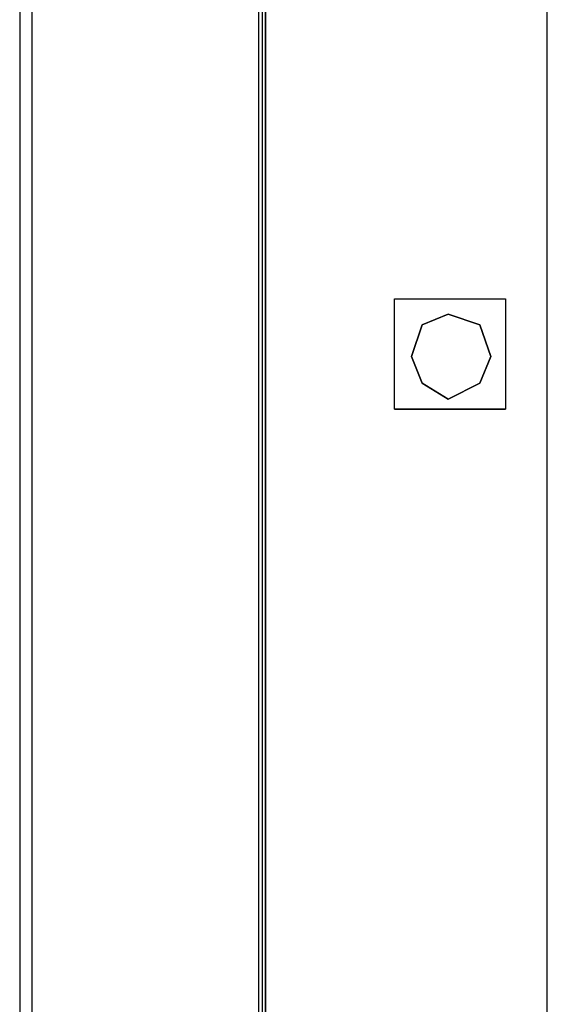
# Model space of a CAD drawing. Header units: millimetres. Extents: x 18084 to 47233, y 38174 to 56392.
# Tile 252 of 253: x 25778 to 25823, y 53799 to 53882. Entities that reach past the tile are written whole.
import ezdxf

# ---------------------------------------------------------------- set-up
doc = ezdxf.new("R2010")
doc.units = ezdxf.units.MM
doc.header["$LTSCALE"] = 100
for name, color, linetype in [('5', 7, 'Continuous'), ('50', 7, 'Continuous'), ('60', 7, 'Continuous')]:
    doc.layers.add(name, color=color, linetype=linetype)

msp = doc.modelspace()

# ---------------------------------------------------------------- linework, layer by layer
at = {"layer": '5', "color": 7}
msp.add_lwpolyline([(25779.436, 54295.287), (25779.436, 53524.452)], dxfattribs=at)
at = {"layer": '50', "color": 59}
for p, q in [((25778.435, 54295.619), (25778.435, 53527.122)), ((25798.434, 54278.289), (25798.434, 53524.45)), ((25822.617, 53526.455), (25822.617, 54264.692))]:
    msp.add_line(p, q, dxfattribs=at)
at = {"layer": '50', "color": 7}
for points in [[(25822.617, 53526.455), (25822.617, 54264.692), (25805.422, 54264.692), (25804.086, 54266.027), (25804.086, 54277.986), (25804.086, 54278.376), (25803.641, 54278.376), (25803.641, 54278.376), (25798.744, 54278.376), (25798.744, 53526.455)], [(25822.617, 53526.455), (25822.617, 54264.692), (25805.422, 54264.692), (25804.086, 54266.027), (25804.086, 54277.986), (25804.086, 54278.376), (25803.641, 54278.376), (25803.641, 54278.376), (25798.744, 54278.376), (25798.744, 53526.455)], [(25822.617, 53526.455), (25822.617, 54264.693)], [(25809.817, 53858.131), (25819.111, 53858.131), (25819.111, 53848.895)], [(25809.817, 53848.895), (25809.817, 53858.131)], [(25809.817, 53848.897), (25819.111, 53848.897)]]:
    msp.add_lwpolyline(points, dxfattribs=at)
for points in [[(25809.817, 53858.131), (25819.111, 53858.131), (25819.111, 53848.895), (25809.817, 53848.895), (25809.817, 53858.131)], [(25817.884, 53853.289), (25816.98, 53855.947), (25814.323, 53856.85), (25812.144, 53855.947), (25811.241, 53853.289), (25812.144, 53851.057), (25814.323, 53849.728), (25816.98, 53851.057), (25817.884, 53853.289)], [(25817.884, 53853.289), (25816.98, 53855.947), (25814.323, 53856.85), (25812.144, 53855.947), (25811.241, 53853.289), (25812.144, 53851.057), (25814.323, 53849.728), (25816.98, 53851.057), (25817.884, 53853.289)]]:
    msp.add_lwpolyline(points, close=True, dxfattribs=at)
at = {"layer": '50', "color": 59}
for points in [[(25809.817, 53858.131), (25819.111, 53858.131), (25819.111, 53848.895), (25809.817, 53848.895), (25809.817, 53858.131)], [(25809.817, 53858.131), (25819.111, 53858.131), (25819.111, 53848.895), (25809.817, 53848.895), (25809.817, 53858.131)], [(25816.98, 53855.947), (25817.884, 53853.289), (25816.98, 53851.057), (25814.323, 53849.728), (25812.144, 53851.057), (25811.241, 53853.289), (25812.144, 53855.947), (25814.323, 53856.85), (25816.98, 53855.947)]]:
    msp.add_lwpolyline(points, close=True, dxfattribs=at)
at = {"layer": '60', "color": 7}
msp.add_line((25799.013, 53526.455), (25799.013, 54277.502), dxfattribs=at)
at = {"layer": '60', "color": 59}
msp.add_line((25799.013, 54277.502), (25799.013, 53526.455), dxfattribs=at)

doc.saveas('drawing.dxf')
